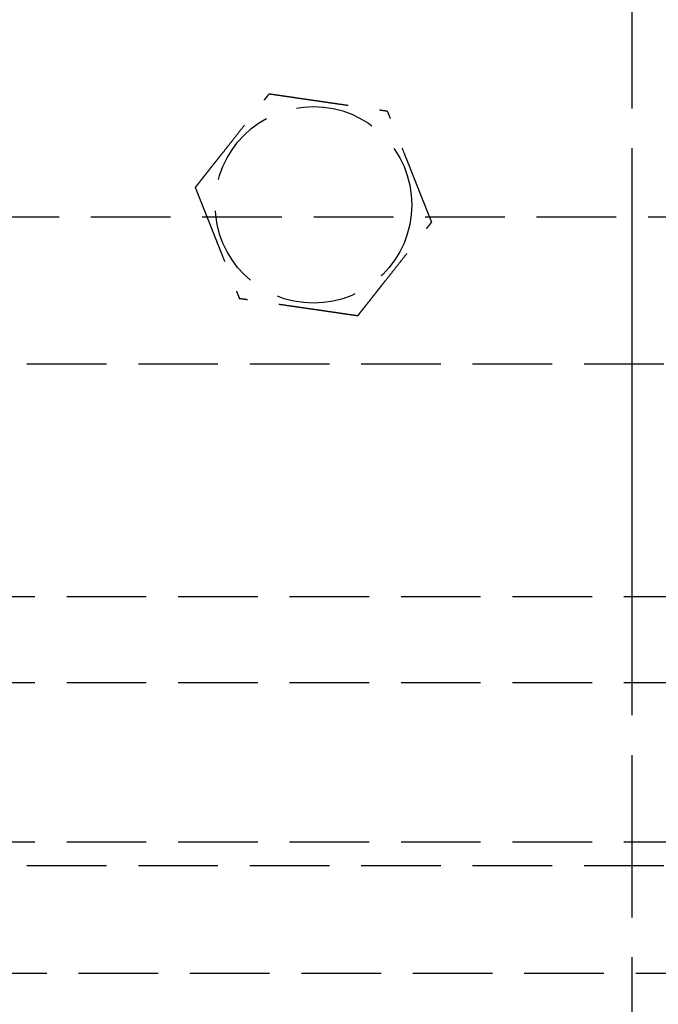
# Model space of a CAD drawing. Header units: millimetres. Extents: x -50096 to 615650, y 194565 to 243945.
# Tile 89 of 256: x 234026 to 234066, y 221485 to 221547. Entities that reach past the tile are written whole.
import ezdxf

# ---------------------------------------------------------------- set-up
doc = ezdxf.new("R2010")
doc.units = ezdxf.units.MM
doc.linetypes.add('ГТО-1 Пунктир', pattern=[7, 5, -2])
doc.linetypes.add('осевая', pattern=[50.8, 31.75, -6.35, 6.35, -6.35])
for name, color, linetype, lineweight in [('ГТО-2_Размеры_035', 2, 'Continuous', 35), ('ОГОС_Пунктир_025', 151, 'ГТО-1 Пунктир', 25), ('ОГСО_Оси_025', 7, 'осевая', 25)]:
    doc.layers.add(name, color=color, linetype=linetype, lineweight=lineweight)

# ---------------------------------------------------------------- blocks, each defined once
blk = doc.blocks.new('ОГСО_Затвор_План')
at = {"layer": 'ОГОС_Пунктир_025'}
for p, q in [((-804.171, -137.499), (-1174.17, -137.499)), ((-804.171, -137.499), (-1174.17, -137.499)), ((-1023.67, -152.101), (-904.17, -152.101)), ((-904.17, -152.101), (-784.671, -152.101)), ((-1023.67, -157.499), (-904.17, -157.499)), ((-904.17, -157.499), (-784.671, -157.499)), ((-1072.67, -167.499), (-735.671, -167.499)), ((-1072.67, -167.499), (-735.671, -167.499)), ((-734.171, -168.999), (-1074.17, -168.999)), ((-734.171, -168.999), (-1074.17, -168.999))]:
    blk.add_line(p, q, dxfattribs=at)
blk.add_lwpolyline([(-877.928, -175.75), (-1127.151, -175.809, -0.414283), (-1137.153, -165.809), (-1137.153, -138.25, -0.414214), (-1127.153, -128.25), (-877.928, -128.25)], format="xyb", dxfattribs=at)
blk.add_circle((-924.17, -127.499), 6.172, dxfattribs=at)
blk.add_circle((-924.17, -127.499), 6.172, dxfattribs=at)
for points, knots in [([(-931.597, -126.417), (-931.596, -126.416), (-931.595, -126.413), (-931.592, -126.41), (-931.588, -126.405), (-931.584, -126.4), (-931.579, -126.393), (-931.572, -126.385), (-931.564, -126.374), (-931.554, -126.362), (-931.544, -126.349), (-931.532, -126.334), (-931.519, -126.318), (-931.502, -126.296), (-931.481, -126.269), (-931.455, -126.237), (-931.428, -126.202), (-931.399, -126.166), (-931.369, -126.128), (-931.333, -126.083), (-931.291, -126.029), (-931.243, -125.968), (-931.193, -125.904), (-931.141, -125.839), (-931.089, -125.773), (-931.036, -125.706), (-930.96, -125.61), (-930.861, -125.484), (-930.739, -125.33), (-930.616, -125.173), (-930.491, -125.015), (-930.365, -124.856), (-930.239, -124.697), (-930.112, -124.536), (-929.986, -124.376), (-929.803, -124.144), (-929.565, -123.843), (-929.232, -123.421), (-928.859, -122.948), (-928.543, -122.549), (-928.326, -122.273), (-928.206, -122.122), (-928.087, -121.971), (-927.969, -121.821), (-927.851, -121.672), (-927.735, -121.525), (-927.635, -121.398), (-927.55, -121.291), (-927.482, -121.204), (-927.415, -121.119), (-927.358, -121.047), (-927.311, -120.988), (-927.275, -120.942), (-927.239, -120.897), (-927.205, -120.854), (-927.172, -120.811), (-927.14, -120.771), (-927.112, -120.736), (-927.088, -120.706), (-927.069, -120.681), (-927.05, -120.658), (-927.033, -120.636), (-927.017, -120.615), (-927.002, -120.597), (-926.99, -120.582), (-926.98, -120.568), (-926.971, -120.557), (-926.963, -120.547), (-926.956, -120.539), (-926.952, -120.533), (-926.949, -120.529), (-926.947, -120.527), (-926.947, -120.526), (-926.946, -120.526)], [0, 0, 0, 0, 0.004182, 0.008796, 0.014274, 0.021049, 0.029551, 0.040213, 0.053193, 0.068473, 0.085817, 0.104993, 0.125765, 0.147899, 0.186716, 0.228314, 0.272433, 0.318812, 0.367192, 0.417311, 0.492942, 0.57135, 0.652175, 0.735056, 0.819633, 0.905547, 0.992437, 1.187015, 1.384221, 1.583667, 1.784961, 1.987716, 2.191541, 2.396048, 2.600847, 2.805548, 3.279755, 3.752759, 4.418911, 5.086096, 5.279547, 5.472711, 5.665165, 5.856488, 6.046255, 6.234045, 6.419434, 6.531413, 6.64193, 6.75058, 6.856957, 6.916901, 6.975705, 7.033118, 7.088883, 7.142748, 7.194459, 7.243763, 7.276857, 7.308463, 7.338412, 7.366534, 7.392658, 7.416614, 7.435447, 7.452366, 7.467208, 7.479807, 7.489999, 7.497619, 7.502504, 7.504452, 7.505541, 7.505541, 7.505541, 7.505541]), ([(-931.597, -126.417), (-931.596, -126.416), (-931.595, -126.413), (-931.592, -126.41), (-931.588, -126.405), (-931.584, -126.4), (-931.579, -126.393), (-931.572, -126.385), (-931.564, -126.374), (-931.554, -126.362), (-931.544, -126.349), (-931.532, -126.334), (-931.519, -126.318), (-931.502, -126.296), (-931.481, -126.269), (-931.455, -126.237), (-931.428, -126.202), (-931.399, -126.166), (-931.369, -126.128), (-931.333, -126.083), (-931.291, -126.029), (-931.243, -125.968), (-931.193, -125.904), (-931.141, -125.839), (-931.089, -125.773), (-931.036, -125.706), (-930.96, -125.61), (-930.861, -125.484), (-930.739, -125.33), (-930.616, -125.173), (-930.491, -125.015), (-930.365, -124.856), (-930.239, -124.697), (-930.112, -124.536), (-929.986, -124.376), (-929.803, -124.144), (-929.565, -123.843), (-929.232, -123.421), (-928.859, -122.948), (-928.543, -122.549), (-928.326, -122.273), (-928.206, -122.122), (-928.087, -121.971), (-927.969, -121.821), (-927.851, -121.672), (-927.735, -121.525), (-927.635, -121.398), (-927.55, -121.291), (-927.482, -121.204), (-927.415, -121.119), (-927.358, -121.047), (-927.311, -120.988), (-927.275, -120.942), (-927.239, -120.897), (-927.205, -120.854), (-927.172, -120.811), (-927.14, -120.771), (-927.112, -120.736), (-927.088, -120.706), (-927.069, -120.681), (-927.05, -120.658), (-927.033, -120.636), (-927.017, -120.615), (-927.002, -120.597), (-926.99, -120.582), (-926.98, -120.568), (-926.971, -120.557), (-926.963, -120.547), (-926.956, -120.539), (-926.952, -120.533), (-926.949, -120.529), (-926.947, -120.527), (-926.947, -120.526), (-926.946, -120.526)], [0, 0, 0, 0, 0.004182, 0.008796, 0.014274, 0.021049, 0.029551, 0.040213, 0.053193, 0.068473, 0.085817, 0.104993, 0.125765, 0.147899, 0.186716, 0.228314, 0.272433, 0.318812, 0.367192, 0.417311, 0.492942, 0.57135, 0.652175, 0.735056, 0.819633, 0.905547, 0.992437, 1.187015, 1.384221, 1.583667, 1.784961, 1.987716, 2.191541, 2.396048, 2.600847, 2.805548, 3.279755, 3.752759, 4.418911, 5.086096, 5.279547, 5.472711, 5.665165, 5.856488, 6.046255, 6.234045, 6.419434, 6.531413, 6.64193, 6.75058, 6.856957, 6.916901, 6.975705, 7.033118, 7.088883, 7.142748, 7.194459, 7.243763, 7.276857, 7.308463, 7.338412, 7.366534, 7.392658, 7.416614, 7.435447, 7.452366, 7.467208, 7.479807, 7.489999, 7.497619, 7.502504, 7.504452, 7.505541, 7.505541, 7.505541, 7.505541]), ([(-926.946, -120.526), (-926.945, -120.526), (-926.943, -120.527), (-926.939, -120.527), (-926.934, -120.528), (-926.929, -120.529), (-926.922, -120.53), (-926.915, -120.531), (-926.905, -120.532), (-926.894, -120.534), (-926.881, -120.536), (-926.867, -120.538), (-926.851, -120.54), (-926.834, -120.542), (-926.815, -120.545), (-926.793, -120.548), (-926.767, -120.552), (-926.736, -120.557), (-926.704, -120.561), (-926.671, -120.566), (-926.636, -120.571), (-926.6, -120.577), (-926.563, -120.582), (-926.518, -120.588), (-926.466, -120.596), (-926.405, -120.605), (-926.343, -120.614), (-926.28, -120.623), (-926.215, -120.633), (-926.149, -120.642), (-926.082, -120.652), (-926.015, -120.662), (-925.916, -120.676), (-925.785, -120.695), (-925.621, -120.719), (-925.456, -120.743), (-925.289, -120.768), (-925.122, -120.792), (-924.953, -120.817), (-924.784, -120.841), (-924.614, -120.866), (-924.444, -120.891), (-924.273, -120.916), (-924.034, -120.95), (-923.727, -120.995), (-923.351, -121.05), (-922.976, -121.105), (-922.555, -121.166), (-922.087, -121.234), (-921.701, -121.291), (-921.445, -121.328), (-921.318, -121.346), (-921.192, -121.365), (-921.066, -121.383), (-920.942, -121.401), (-920.818, -121.419), (-920.695, -121.437), (-920.574, -121.455), (-920.466, -121.471), (-920.373, -121.484), (-920.294, -121.496), (-920.217, -121.507), (-920.14, -121.518), (-920.075, -121.528), (-920.019, -121.536), (-919.974, -121.542), (-919.93, -121.549), (-919.887, -121.555), (-919.846, -121.561), (-919.806, -121.567), (-919.767, -121.572), (-919.734, -121.577), (-919.705, -121.582), (-919.681, -121.585), (-919.658, -121.588), (-919.637, -121.591), (-919.617, -121.594), (-919.599, -121.597), (-919.583, -121.599), (-919.569, -121.601), (-919.557, -121.603), (-919.547, -121.605), (-919.538, -121.606), (-919.531, -121.607), (-919.526, -121.608), (-919.522, -121.608), (-919.52, -121.608), (-919.52, -121.609), (-919.519, -121.609)], [0, 0, 0, 0, 0.003646, 0.007568, 0.012043, 0.017347, 0.023757, 0.031549, 0.041, 0.052271, 0.06531, 0.079964, 0.096078, 0.113498, 0.132072, 0.151644, 0.181004, 0.211968, 0.244426, 0.278268, 0.313382, 0.349658, 0.386984, 0.425251, 0.484866, 0.546217, 0.60913, 0.673436, 0.738961, 0.805533, 0.872981, 0.941134, 1.009817, 1.173364, 1.338708, 1.505641, 1.673955, 1.843445, 2.0139, 2.185115, 2.356881, 2.52899, 2.701235, 2.873409, 3.253803, 3.633193, 4.011945, 4.390427, 4.911085, 5.431743, 5.559879, 5.687814, 5.815361, 5.942329, 6.068531, 6.193776, 6.317876, 6.440642, 6.561884, 6.6427, 6.722523, 6.80114, 6.878337, 6.953902, 7.000479, 7.046165, 7.090802, 7.13423, 7.176288, 7.216817, 7.255657, 7.292648, 7.318041, 7.34229, 7.365294, 7.38695, 7.407156, 7.42581, 7.44281, 7.456046, 7.467889, 7.478247, 7.487031, 7.494151, 7.499515, 7.503035, 7.504639, 7.505537, 7.505537, 7.505537, 7.505537]), ([(-926.946, -120.526), (-926.945, -120.526), (-926.943, -120.527), (-926.939, -120.527), (-926.934, -120.528), (-926.929, -120.529), (-926.922, -120.53), (-926.915, -120.531), (-926.905, -120.532), (-926.894, -120.534), (-926.881, -120.536), (-926.867, -120.538), (-926.851, -120.54), (-926.834, -120.542), (-926.815, -120.545), (-926.793, -120.548), (-926.767, -120.552), (-926.736, -120.557), (-926.704, -120.561), (-926.671, -120.566), (-926.636, -120.571), (-926.6, -120.577), (-926.563, -120.582), (-926.518, -120.588), (-926.466, -120.596), (-926.405, -120.605), (-926.343, -120.614), (-926.28, -120.623), (-926.215, -120.633), (-926.149, -120.642), (-926.082, -120.652), (-926.015, -120.662), (-925.916, -120.676), (-925.785, -120.695), (-925.621, -120.719), (-925.456, -120.743), (-925.289, -120.768), (-925.122, -120.792), (-924.953, -120.817), (-924.784, -120.841), (-924.614, -120.866), (-924.444, -120.891), (-924.273, -120.916), (-924.034, -120.95), (-923.727, -120.995), (-923.351, -121.05), (-922.976, -121.105), (-922.555, -121.166), (-922.087, -121.234), (-921.701, -121.291), (-921.445, -121.328), (-921.318, -121.346), (-921.192, -121.365), (-921.066, -121.383), (-920.942, -121.401), (-920.818, -121.419), (-920.695, -121.437), (-920.574, -121.455), (-920.466, -121.471), (-920.373, -121.484), (-920.294, -121.496), (-920.217, -121.507), (-920.14, -121.518), (-920.075, -121.528), (-920.019, -121.536), (-919.974, -121.542), (-919.93, -121.549), (-919.887, -121.555), (-919.846, -121.561), (-919.806, -121.567), (-919.767, -121.572), (-919.734, -121.577), (-919.705, -121.582), (-919.681, -121.585), (-919.658, -121.588), (-919.637, -121.591), (-919.617, -121.594), (-919.599, -121.597), (-919.583, -121.599), (-919.569, -121.601), (-919.557, -121.603), (-919.547, -121.605), (-919.538, -121.606), (-919.531, -121.607), (-919.526, -121.608), (-919.522, -121.608), (-919.52, -121.608), (-919.52, -121.609), (-919.519, -121.609)], [0, 0, 0, 0, 0.003646, 0.007568, 0.012043, 0.017347, 0.023757, 0.031549, 0.041, 0.052271, 0.06531, 0.079964, 0.096078, 0.113498, 0.132072, 0.151644, 0.181004, 0.211968, 0.244426, 0.278268, 0.313382, 0.349658, 0.386984, 0.425251, 0.484866, 0.546217, 0.60913, 0.673436, 0.738961, 0.805533, 0.872981, 0.941134, 1.009817, 1.173364, 1.338708, 1.505641, 1.673955, 1.843445, 2.0139, 2.185115, 2.356881, 2.52899, 2.701235, 2.873409, 3.253803, 3.633193, 4.011945, 4.390427, 4.911085, 5.431743, 5.559879, 5.687814, 5.815361, 5.942329, 6.068531, 6.193776, 6.317876, 6.440642, 6.561884, 6.6427, 6.722523, 6.80114, 6.878337, 6.953902, 7.000479, 7.046165, 7.090802, 7.13423, 7.176288, 7.216817, 7.255657, 7.292648, 7.318041, 7.34229, 7.365294, 7.38695, 7.407156, 7.42581, 7.44281, 7.456046, 7.467889, 7.478247, 7.487031, 7.494151, 7.499515, 7.503035, 7.504639, 7.505537, 7.505537, 7.505537, 7.505537]), ([(-916.743, -128.582), (-916.744, -128.581), (-916.745, -128.578), (-916.746, -128.575), (-916.748, -128.57), (-916.75, -128.565), (-916.752, -128.559), (-916.755, -128.552), (-916.759, -128.543), (-916.763, -128.533), (-916.768, -128.521), (-916.773, -128.507), (-916.779, -128.492), (-916.785, -128.476), (-916.792, -128.459), (-916.801, -128.438), (-916.81, -128.413), (-916.822, -128.384), (-916.834, -128.354), (-916.846, -128.323), (-916.859, -128.29), (-916.873, -128.257), (-916.886, -128.222), (-916.903, -128.18), (-916.923, -128.131), (-916.945, -128.074), (-916.969, -128.016), (-916.992, -127.956), (-917.017, -127.895), (-917.041, -127.833), (-917.066, -127.771), (-917.091, -127.707), (-917.128, -127.614), (-917.177, -127.491), (-917.239, -127.338), (-917.3, -127.183), (-917.363, -127.026), (-917.425, -126.869), (-917.488, -126.711), (-917.551, -126.552), (-917.615, -126.392), (-917.679, -126.232), (-917.742, -126.072), (-917.832, -125.848), (-917.947, -125.559), (-918.087, -125.207), (-918.227, -124.855), (-918.385, -124.459), (-918.56, -124.019), (-918.706, -123.652), (-918.806, -123.402), (-918.859, -123.268), (-918.912, -123.135), (-918.964, -123.003), (-919.017, -122.871), (-919.068, -122.741), (-919.12, -122.613), (-919.163, -122.503), (-919.2, -122.411), (-919.229, -122.336), (-919.259, -122.263), (-919.287, -122.192), (-919.312, -122.13), (-919.332, -122.078), (-919.349, -122.036), (-919.366, -121.994), (-919.382, -121.954), (-919.397, -121.915), (-919.412, -121.877), (-919.427, -121.841), (-919.439, -121.81), (-919.45, -121.783), (-919.459, -121.761), (-919.467, -121.739), (-919.475, -121.719), (-919.483, -121.7), (-919.49, -121.683), (-919.496, -121.668), (-919.501, -121.655), (-919.505, -121.644), (-919.509, -121.634), (-919.512, -121.626), (-919.515, -121.62), (-919.517, -121.615), (-919.518, -121.612), (-919.519, -121.61), (-919.519, -121.609), (-919.519, -121.609)], [0, 0, 0, 0, 0.00365, 0.007576, 0.012055, 0.017363, 0.023776, 0.03157, 0.041022, 0.052294, 0.065332, 0.079984, 0.096097, 0.113515, 0.132087, 0.151657, 0.181016, 0.211981, 0.24444, 0.278282, 0.313398, 0.349675, 0.387004, 0.425272, 0.484886, 0.546235, 0.609147, 0.673449, 0.738971, 0.80554, 0.872985, 0.941133, 1.009814, 1.173359, 1.338702, 1.505635, 1.673951, 1.843441, 2.013898, 2.185115, 2.356883, 2.528994, 2.701242, 2.873418, 3.253811, 3.6332, 4.011952, 4.390432, 4.911089, 5.431746, 5.575887, 5.719745, 5.863051, 6.005536, 6.14693, 6.286965, 6.425372, 6.561882, 6.642702, 6.72253, 6.801151, 6.878353, 6.953922, 7.000498, 7.046184, 7.09082, 7.134246, 7.176303, 7.21683, 7.255668, 7.292656, 7.318047, 7.342294, 7.365296, 7.38695, 7.407155, 7.425809, 7.442809, 7.456048, 7.467892, 7.478253, 7.48704, 7.494161, 7.499528, 7.503048, 7.504653, 7.50555, 7.50555, 7.50555, 7.50555]), ([(-916.743, -128.582), (-916.744, -128.581), (-916.745, -128.578), (-916.746, -128.575), (-916.748, -128.57), (-916.75, -128.565), (-916.752, -128.559), (-916.755, -128.552), (-916.759, -128.543), (-916.763, -128.533), (-916.768, -128.521), (-916.773, -128.507), (-916.779, -128.492), (-916.785, -128.476), (-916.792, -128.459), (-916.801, -128.438), (-916.81, -128.413), (-916.822, -128.384), (-916.834, -128.354), (-916.846, -128.323), (-916.859, -128.29), (-916.873, -128.257), (-916.886, -128.222), (-916.903, -128.18), (-916.923, -128.131), (-916.945, -128.074), (-916.969, -128.016), (-916.992, -127.956), (-917.017, -127.895), (-917.041, -127.833), (-917.066, -127.771), (-917.091, -127.707), (-917.128, -127.614), (-917.177, -127.491), (-917.239, -127.338), (-917.3, -127.183), (-917.363, -127.026), (-917.425, -126.869), (-917.488, -126.711), (-917.551, -126.552), (-917.615, -126.392), (-917.679, -126.232), (-917.742, -126.072), (-917.832, -125.848), (-917.947, -125.559), (-918.087, -125.207), (-918.227, -124.855), (-918.385, -124.459), (-918.56, -124.019), (-918.706, -123.652), (-918.806, -123.402), (-918.859, -123.268), (-918.912, -123.135), (-918.964, -123.003), (-919.017, -122.871), (-919.068, -122.741), (-919.12, -122.613), (-919.163, -122.503), (-919.2, -122.411), (-919.229, -122.336), (-919.259, -122.263), (-919.287, -122.192), (-919.312, -122.13), (-919.332, -122.078), (-919.349, -122.036), (-919.366, -121.994), (-919.382, -121.954), (-919.397, -121.915), (-919.412, -121.877), (-919.427, -121.841), (-919.439, -121.81), (-919.45, -121.783), (-919.459, -121.761), (-919.467, -121.739), (-919.475, -121.719), (-919.483, -121.7), (-919.49, -121.683), (-919.496, -121.668), (-919.501, -121.655), (-919.505, -121.644), (-919.509, -121.634), (-919.512, -121.626), (-919.515, -121.62), (-919.517, -121.615), (-919.518, -121.612), (-919.519, -121.61), (-919.519, -121.609), (-919.519, -121.609)], [0, 0, 0, 0, 0.00365, 0.007576, 0.012055, 0.017363, 0.023776, 0.03157, 0.041022, 0.052294, 0.065332, 0.079984, 0.096097, 0.113515, 0.132087, 0.151657, 0.181016, 0.211981, 0.24444, 0.278282, 0.313398, 0.349675, 0.387004, 0.425272, 0.484886, 0.546235, 0.609147, 0.673449, 0.738971, 0.80554, 0.872985, 0.941133, 1.009814, 1.173359, 1.338702, 1.505635, 1.673951, 1.843441, 2.013898, 2.185115, 2.356883, 2.528994, 2.701242, 2.873418, 3.253811, 3.6332, 4.011952, 4.390432, 4.911089, 5.431746, 5.575887, 5.719745, 5.863051, 6.005536, 6.14693, 6.286965, 6.425372, 6.561882, 6.642702, 6.72253, 6.801151, 6.878353, 6.953922, 7.000498, 7.046184, 7.09082, 7.134246, 7.176303, 7.21683, 7.255668, 7.292656, 7.318047, 7.342294, 7.365296, 7.38695, 7.407155, 7.425809, 7.442809, 7.456048, 7.467892, 7.478253, 7.48704, 7.494161, 7.499528, 7.503048, 7.504653, 7.50555, 7.50555, 7.50555, 7.50555]), ([(-931.597, -126.417), (-931.597, -126.418), (-931.596, -126.42), (-931.594, -126.424), (-931.593, -126.428), (-931.591, -126.433), (-931.588, -126.439), (-931.585, -126.447), (-931.582, -126.455), (-931.578, -126.466), (-931.573, -126.478), (-931.568, -126.492), (-931.562, -126.506), (-931.555, -126.523), (-931.548, -126.54), (-931.54, -126.561), (-931.53, -126.585), (-931.519, -126.614), (-931.507, -126.644), (-931.494, -126.676), (-931.481, -126.708), (-931.468, -126.742), (-931.454, -126.777), (-931.437, -126.818), (-931.418, -126.868), (-931.395, -126.925), (-931.372, -126.983), (-931.348, -127.043), (-931.324, -127.104), (-931.299, -127.165), (-931.274, -127.228), (-931.249, -127.291), (-931.212, -127.384), (-931.163, -127.507), (-931.102, -127.661), (-931.04, -127.816), (-930.978, -127.972), (-930.915, -128.13), (-930.852, -128.288), (-930.789, -128.447), (-930.726, -128.607), (-930.662, -128.766), (-930.598, -128.926), (-930.509, -129.151), (-930.394, -129.44), (-930.254, -129.792), (-930.114, -130.144), (-929.956, -130.54), (-929.781, -130.98), (-929.635, -131.347), (-929.535, -131.597), (-929.482, -131.731), (-929.429, -131.864), (-929.376, -131.996), (-929.324, -132.127), (-929.272, -132.257), (-929.221, -132.386), (-929.177, -132.496), (-929.141, -132.588), (-929.111, -132.662), (-929.082, -132.735), (-929.054, -132.807), (-929.029, -132.869), (-929.008, -132.921), (-928.991, -132.963), (-928.975, -133.004), (-928.959, -133.045), (-928.943, -133.084), (-928.928, -133.121), (-928.914, -133.157), (-928.902, -133.189), (-928.891, -133.216), (-928.882, -133.238), (-928.873, -133.259), (-928.865, -133.279), (-928.858, -133.298), (-928.851, -133.315), (-928.845, -133.331), (-928.84, -133.344), (-928.835, -133.355), (-928.832, -133.364), (-928.828, -133.372), (-928.826, -133.379), (-928.824, -133.384), (-928.823, -133.387), (-928.822, -133.389), (-928.821, -133.39), (-928.821, -133.39)], [0, 0, 0, 0, 0.003644, 0.007565, 0.012038, 0.017341, 0.023751, 0.031543, 0.040994, 0.052267, 0.065309, 0.079965, 0.096082, 0.113506, 0.132082, 0.151657, 0.181017, 0.21198, 0.244437, 0.278275, 0.313386, 0.349658, 0.386981, 0.425244, 0.484857, 0.546206, 0.60912, 0.673425, 0.738951, 0.805525, 0.872975, 0.941128, 1.009814, 1.173364, 1.33871, 1.505645, 1.673961, 1.843451, 2.013908, 2.185122, 2.356888, 2.528998, 2.701243, 2.873417, 3.253809, 3.633199, 4.011951, 4.390433, 4.911089, 5.431746, 5.575888, 5.719747, 5.863053, 6.005539, 6.146933, 6.286968, 6.425374, 6.561881, 6.642695, 6.722517, 6.801133, 6.87833, 6.953895, 7.000474, 7.046164, 7.090803, 7.134233, 7.176294, 7.216824, 7.255665, 7.292657, 7.318048, 7.342295, 7.365297, 7.386951, 7.407156, 7.42581, 7.44281, 7.456048, 7.467893, 7.478254, 7.48704, 7.494162, 7.499528, 7.503048, 7.504653, 7.50555, 7.50555, 7.50555, 7.50555]), ([(-931.597, -126.417), (-931.597, -126.418), (-931.596, -126.42), (-931.594, -126.424), (-931.593, -126.428), (-931.591, -126.433), (-931.588, -126.439), (-931.585, -126.447), (-931.582, -126.455), (-931.578, -126.466), (-931.573, -126.478), (-931.568, -126.492), (-931.562, -126.506), (-931.555, -126.523), (-931.548, -126.54), (-931.54, -126.561), (-931.53, -126.585), (-931.519, -126.614), (-931.507, -126.644), (-931.494, -126.676), (-931.481, -126.708), (-931.468, -126.742), (-931.454, -126.777), (-931.437, -126.818), (-931.418, -126.868), (-931.395, -126.925), (-931.372, -126.983), (-931.348, -127.043), (-931.324, -127.104), (-931.299, -127.165), (-931.274, -127.228), (-931.249, -127.291), (-931.212, -127.384), (-931.163, -127.507), (-931.102, -127.661), (-931.04, -127.816), (-930.978, -127.972), (-930.915, -128.13), (-930.852, -128.288), (-930.789, -128.447), (-930.726, -128.607), (-930.662, -128.766), (-930.598, -128.926), (-930.509, -129.151), (-930.394, -129.44), (-930.254, -129.792), (-930.114, -130.144), (-929.956, -130.54), (-929.781, -130.98), (-929.635, -131.347), (-929.535, -131.597), (-929.482, -131.731), (-929.429, -131.864), (-929.376, -131.996), (-929.324, -132.127), (-929.272, -132.257), (-929.221, -132.386), (-929.177, -132.496), (-929.141, -132.588), (-929.111, -132.662), (-929.082, -132.735), (-929.054, -132.807), (-929.029, -132.869), (-929.008, -132.921), (-928.991, -132.963), (-928.975, -133.004), (-928.959, -133.045), (-928.943, -133.084), (-928.928, -133.121), (-928.914, -133.157), (-928.902, -133.189), (-928.891, -133.216), (-928.882, -133.238), (-928.873, -133.259), (-928.865, -133.279), (-928.858, -133.298), (-928.851, -133.315), (-928.845, -133.331), (-928.84, -133.344), (-928.835, -133.355), (-928.832, -133.364), (-928.828, -133.372), (-928.826, -133.379), (-928.824, -133.384), (-928.823, -133.387), (-928.822, -133.389), (-928.821, -133.39), (-928.821, -133.39)], [0, 0, 0, 0, 0.003644, 0.007565, 0.012038, 0.017341, 0.023751, 0.031543, 0.040994, 0.052267, 0.065309, 0.079965, 0.096082, 0.113506, 0.132082, 0.151657, 0.181017, 0.21198, 0.244437, 0.278275, 0.313386, 0.349658, 0.386981, 0.425244, 0.484857, 0.546206, 0.60912, 0.673425, 0.738951, 0.805525, 0.872975, 0.941128, 1.009814, 1.173364, 1.33871, 1.505645, 1.673961, 1.843451, 2.013908, 2.185122, 2.356888, 2.528998, 2.701243, 2.873417, 3.253809, 3.633199, 4.011951, 4.390433, 4.911089, 5.431746, 5.575888, 5.719747, 5.863053, 6.005539, 6.146933, 6.286968, 6.425374, 6.561881, 6.642695, 6.722517, 6.801133, 6.87833, 6.953895, 7.000474, 7.046164, 7.090803, 7.134233, 7.176294, 7.216824, 7.255665, 7.292657, 7.318048, 7.342295, 7.365297, 7.386951, 7.407156, 7.42581, 7.44281, 7.456048, 7.467893, 7.478254, 7.48704, 7.494162, 7.499528, 7.503048, 7.504653, 7.50555, 7.50555, 7.50555, 7.50555]), ([(-921.394, -134.473), (-921.393, -134.472), (-921.392, -134.469), (-921.389, -134.465), (-921.385, -134.461), (-921.381, -134.456), (-921.376, -134.449), (-921.369, -134.44), (-921.361, -134.43), (-921.351, -134.418), (-921.341, -134.405), (-921.329, -134.39), (-921.316, -134.374), (-921.299, -134.352), (-921.278, -134.325), (-921.252, -134.293), (-921.225, -134.258), (-921.196, -134.222), (-921.166, -134.184), (-921.13, -134.138), (-921.088, -134.085), (-921.04, -134.024), (-920.99, -133.96), (-920.938, -133.895), (-920.886, -133.829), (-920.833, -133.762), (-920.757, -133.666), (-920.658, -133.54), (-920.536, -133.386), (-920.413, -133.229), (-920.288, -133.071), (-920.162, -132.912), (-920.036, -132.752), (-919.909, -132.592), (-919.783, -132.431), (-919.6, -132.2), (-919.362, -131.899), (-919.029, -131.477), (-918.656, -131.004), (-918.34, -130.605), (-918.123, -130.329), (-918.003, -130.178), (-917.884, -130.027), (-917.765, -129.877), (-917.648, -129.728), (-917.532, -129.58), (-917.431, -129.454), (-917.347, -129.347), (-917.279, -129.26), (-917.212, -129.175), (-917.155, -129.103), (-917.108, -129.044), (-917.072, -128.998), (-917.036, -128.953), (-917.002, -128.909), (-916.968, -128.867), (-916.937, -128.827), (-916.909, -128.792), (-916.885, -128.762), (-916.866, -128.737), (-916.847, -128.714), (-916.83, -128.692), (-916.814, -128.671), (-916.799, -128.653), (-916.787, -128.637), (-916.777, -128.624), (-916.767, -128.613), (-916.76, -128.603), (-916.753, -128.595), (-916.749, -128.589), (-916.746, -128.585), (-916.744, -128.583), (-916.743, -128.582), (-916.743, -128.582)], [0, 0, 0, 0, 0.004182, 0.008796, 0.014274, 0.021049, 0.029551, 0.040213, 0.053193, 0.068473, 0.085817, 0.104993, 0.125765, 0.147899, 0.186716, 0.228314, 0.272433, 0.318812, 0.367192, 0.417311, 0.492942, 0.57135, 0.652175, 0.735056, 0.819633, 0.905547, 0.992437, 1.187015, 1.384221, 1.583667, 1.784961, 1.987716, 2.191541, 2.396048, 2.600847, 2.805548, 3.279755, 3.752758, 4.418912, 5.086095, 5.279542, 5.472702, 5.665152, 5.856471, 6.046235, 6.234023, 6.41941, 6.531396, 6.64192, 6.750575, 6.856957, 6.916897, 6.975698, 7.033106, 7.088868, 7.14273, 7.194438, 7.243739, 7.276835, 7.308444, 7.338397, 7.366522, 7.392651, 7.416614, 7.435451, 7.452375, 7.467221, 7.479822, 7.490013, 7.497629, 7.502504, 7.504441, 7.505517, 7.505517, 7.505517, 7.505517]), ([(-921.394, -134.473), (-921.393, -134.472), (-921.392, -134.469), (-921.389, -134.465), (-921.385, -134.461), (-921.381, -134.456), (-921.376, -134.449), (-921.369, -134.44), (-921.361, -134.43), (-921.351, -134.418), (-921.341, -134.405), (-921.329, -134.39), (-921.316, -134.374), (-921.299, -134.352), (-921.278, -134.325), (-921.252, -134.293), (-921.225, -134.258), (-921.196, -134.222), (-921.166, -134.184), (-921.13, -134.138), (-921.088, -134.085), (-921.04, -134.024), (-920.99, -133.96), (-920.938, -133.895), (-920.886, -133.829), (-920.833, -133.762), (-920.757, -133.666), (-920.658, -133.54), (-920.536, -133.386), (-920.413, -133.229), (-920.288, -133.071), (-920.162, -132.912), (-920.036, -132.752), (-919.909, -132.592), (-919.783, -132.431), (-919.6, -132.2), (-919.362, -131.899), (-919.029, -131.477), (-918.656, -131.004), (-918.34, -130.605), (-918.123, -130.329), (-918.003, -130.178), (-917.884, -130.027), (-917.765, -129.877), (-917.648, -129.728), (-917.532, -129.58), (-917.431, -129.454), (-917.347, -129.347), (-917.279, -129.26), (-917.212, -129.175), (-917.155, -129.103), (-917.108, -129.044), (-917.072, -128.998), (-917.036, -128.953), (-917.002, -128.909), (-916.968, -128.867), (-916.937, -128.827), (-916.909, -128.792), (-916.885, -128.762), (-916.866, -128.737), (-916.847, -128.714), (-916.83, -128.692), (-916.814, -128.671), (-916.799, -128.653), (-916.787, -128.637), (-916.777, -128.624), (-916.767, -128.613), (-916.76, -128.603), (-916.753, -128.595), (-916.749, -128.589), (-916.746, -128.585), (-916.744, -128.583), (-916.743, -128.582), (-916.743, -128.582)], [0, 0, 0, 0, 0.004182, 0.008796, 0.014274, 0.021049, 0.029551, 0.040213, 0.053193, 0.068473, 0.085817, 0.104993, 0.125765, 0.147899, 0.186716, 0.228314, 0.272433, 0.318812, 0.367192, 0.417311, 0.492942, 0.57135, 0.652175, 0.735056, 0.819633, 0.905547, 0.992437, 1.187015, 1.384221, 1.583667, 1.784961, 1.987716, 2.191541, 2.396048, 2.600847, 2.805548, 3.279755, 3.752758, 4.418912, 5.086095, 5.279542, 5.472702, 5.665152, 5.856471, 6.046235, 6.234023, 6.41941, 6.531396, 6.64192, 6.750575, 6.856957, 6.916897, 6.975698, 7.033106, 7.088868, 7.14273, 7.194438, 7.243739, 7.276835, 7.308444, 7.338397, 7.366522, 7.392651, 7.416614, 7.435451, 7.452375, 7.467221, 7.479822, 7.490013, 7.497629, 7.502504, 7.504441, 7.505517, 7.505517, 7.505517, 7.505517]), ([(-921.394, -134.473), (-921.395, -134.472), (-921.398, -134.472), (-921.402, -134.472), (-921.406, -134.471), (-921.412, -134.47), (-921.418, -134.469), (-921.426, -134.468), (-921.435, -134.467), (-921.447, -134.465), (-921.459, -134.463), (-921.474, -134.461), (-921.49, -134.459), (-921.507, -134.456), (-921.525, -134.454), (-921.548, -134.45), (-921.574, -134.446), (-921.605, -134.442), (-921.637, -134.437), (-921.67, -134.432), (-921.705, -134.427), (-921.741, -134.422), (-921.778, -134.417), (-921.822, -134.41), (-921.875, -134.403), (-921.935, -134.394), (-921.998, -134.385), (-922.061, -134.375), (-922.126, -134.366), (-922.192, -134.356), (-922.258, -134.347), (-922.326, -134.337), (-922.425, -134.322), (-922.556, -134.303), (-922.72, -134.279), (-922.885, -134.255), (-923.051, -134.231), (-923.219, -134.207), (-923.387, -134.182), (-923.557, -134.157), (-923.727, -134.133), (-923.897, -134.108), (-924.067, -134.083), (-924.306, -134.048), (-924.614, -134.003), (-924.989, -133.949), (-925.364, -133.894), (-925.786, -133.833), (-926.254, -133.764), (-926.64, -133.708), (-926.896, -133.671), (-927.022, -133.652), (-927.149, -133.634), (-927.274, -133.616), (-927.399, -133.597), (-927.523, -133.579), (-927.646, -133.561), (-927.767, -133.544), (-927.874, -133.528), (-927.967, -133.515), (-928.046, -133.503), (-928.124, -133.492), (-928.2, -133.481), (-928.266, -133.471), (-928.321, -133.463), (-928.366, -133.456), (-928.411, -133.45), (-928.453, -133.444), (-928.495, -133.438), (-928.535, -133.432), (-928.573, -133.426), (-928.607, -133.421), (-928.635, -133.417), (-928.659, -133.414), (-928.682, -133.41), (-928.704, -133.407), (-928.723, -133.404), (-928.742, -133.402), (-928.758, -133.399), (-928.772, -133.397), (-928.784, -133.396), (-928.794, -133.394), (-928.802, -133.393), (-928.809, -133.392), (-928.815, -133.391), (-928.818, -133.391), (-928.82, -133.39), (-928.821, -133.39), (-928.821, -133.39)], [0, 0, 0, 0, 0.003645, 0.007566, 0.01204, 0.017343, 0.023753, 0.031545, 0.040995, 0.052267, 0.065307, 0.079961, 0.096076, 0.113498, 0.132072, 0.151646, 0.181006, 0.21197, 0.244428, 0.278268, 0.313381, 0.349656, 0.386981, 0.425247, 0.484861, 0.546211, 0.609125, 0.673431, 0.738956, 0.805529, 0.872978, 0.94113, 1.009815, 1.173362, 1.338706, 1.505639, 1.673954, 1.843443, 2.013898, 2.185112, 2.356878, 2.528987, 2.701232, 2.873405, 3.253798, 3.633189, 4.011942, 4.390425, 4.911082, 5.431739, 5.559874, 5.68781, 5.815356, 5.942324, 6.068526, 6.193771, 6.317871, 6.440637, 6.56188, 6.642697, 6.72252, 6.801138, 6.878336, 6.953902, 7.000478, 7.046165, 7.090801, 7.134228, 7.176286, 7.216814, 7.255654, 7.292645, 7.318037, 7.342287, 7.36529, 7.386946, 7.407152, 7.425807, 7.442806, 7.456043, 7.467886, 7.478244, 7.487028, 7.494148, 7.499512, 7.503031, 7.504635, 7.505532, 7.505532, 7.505532, 7.505532]), ([(-921.394, -134.473), (-921.395, -134.472), (-921.398, -134.472), (-921.402, -134.472), (-921.406, -134.471), (-921.412, -134.47), (-921.418, -134.469), (-921.426, -134.468), (-921.435, -134.467), (-921.447, -134.465), (-921.459, -134.463), (-921.474, -134.461), (-921.49, -134.459), (-921.507, -134.456), (-921.525, -134.454), (-921.548, -134.45), (-921.574, -134.446), (-921.605, -134.442), (-921.637, -134.437), (-921.67, -134.432), (-921.705, -134.427), (-921.741, -134.422), (-921.778, -134.417), (-921.822, -134.41), (-921.875, -134.403), (-921.935, -134.394), (-921.998, -134.385), (-922.061, -134.375), (-922.126, -134.366), (-922.192, -134.356), (-922.258, -134.347), (-922.326, -134.337), (-922.425, -134.322), (-922.556, -134.303), (-922.72, -134.279), (-922.885, -134.255), (-923.051, -134.231), (-923.219, -134.207), (-923.387, -134.182), (-923.557, -134.157), (-923.727, -134.133), (-923.897, -134.108), (-924.067, -134.083), (-924.306, -134.048), (-924.614, -134.003), (-924.989, -133.949), (-925.364, -133.894), (-925.786, -133.833), (-926.254, -133.764), (-926.64, -133.708), (-926.896, -133.671), (-927.022, -133.652), (-927.149, -133.634), (-927.274, -133.616), (-927.399, -133.597), (-927.523, -133.579), (-927.646, -133.561), (-927.767, -133.544), (-927.874, -133.528), (-927.967, -133.515), (-928.046, -133.503), (-928.124, -133.492), (-928.2, -133.481), (-928.266, -133.471), (-928.321, -133.463), (-928.366, -133.456), (-928.411, -133.45), (-928.453, -133.444), (-928.495, -133.438), (-928.535, -133.432), (-928.573, -133.426), (-928.607, -133.421), (-928.635, -133.417), (-928.659, -133.414), (-928.682, -133.41), (-928.704, -133.407), (-928.723, -133.404), (-928.742, -133.402), (-928.758, -133.399), (-928.772, -133.397), (-928.784, -133.396), (-928.794, -133.394), (-928.802, -133.393), (-928.809, -133.392), (-928.815, -133.391), (-928.818, -133.391), (-928.82, -133.39), (-928.821, -133.39), (-928.821, -133.39)], [0, 0, 0, 0, 0.003645, 0.007566, 0.01204, 0.017343, 0.023753, 0.031545, 0.040995, 0.052267, 0.065307, 0.079961, 0.096076, 0.113498, 0.132072, 0.151646, 0.181006, 0.21197, 0.244428, 0.278268, 0.313381, 0.349656, 0.386981, 0.425247, 0.484861, 0.546211, 0.609125, 0.673431, 0.738956, 0.805529, 0.872978, 0.94113, 1.009815, 1.173362, 1.338706, 1.505639, 1.673954, 1.843443, 2.013898, 2.185112, 2.356878, 2.528987, 2.701232, 2.873405, 3.253798, 3.633189, 4.011942, 4.390425, 4.911082, 5.431739, 5.559874, 5.68781, 5.815356, 5.942324, 6.068526, 6.193771, 6.317871, 6.440637, 6.56188, 6.642697, 6.72252, 6.801138, 6.878336, 6.953902, 7.000478, 7.046165, 7.090801, 7.134228, 7.176286, 7.216814, 7.255654, 7.292645, 7.318037, 7.342287, 7.36529, 7.386946, 7.407152, 7.425807, 7.442806, 7.456043, 7.467886, 7.478244, 7.487028, 7.494148, 7.499512, 7.503031, 7.504635, 7.505532, 7.505532, 7.505532, 7.505532])]:
    blk.add_open_spline(points, degree=3, knots=knots, dxfattribs=at)
at = {"layer": 'ОГСО_Оси_025'}
for p, q in [((-904.17, 684.999), (-904.17, -995.001)), ((-904.17, 231.655), (-904.17, -211.166))]:
    blk.add_line(p, q, dxfattribs=at)
blk = doc.blocks.new('A$C1AA538EC')
at = {"layer": 'ГТО-2_Размеры_035', "rotation": 0.0001303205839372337}
blk.add_blockref('ОГСО_Затвор_План', (0, -11100.085), dxfattribs=at)

msp = doc.modelspace()

# ---------------------------------------------------------------- block references
at = {"layer": 'ГТО-2_Размеры_035'}
msp.add_blockref('A$C1AA538EC', (234968.45, 232762.782), dxfattribs=at)

doc.saveas('drawing.dxf')
